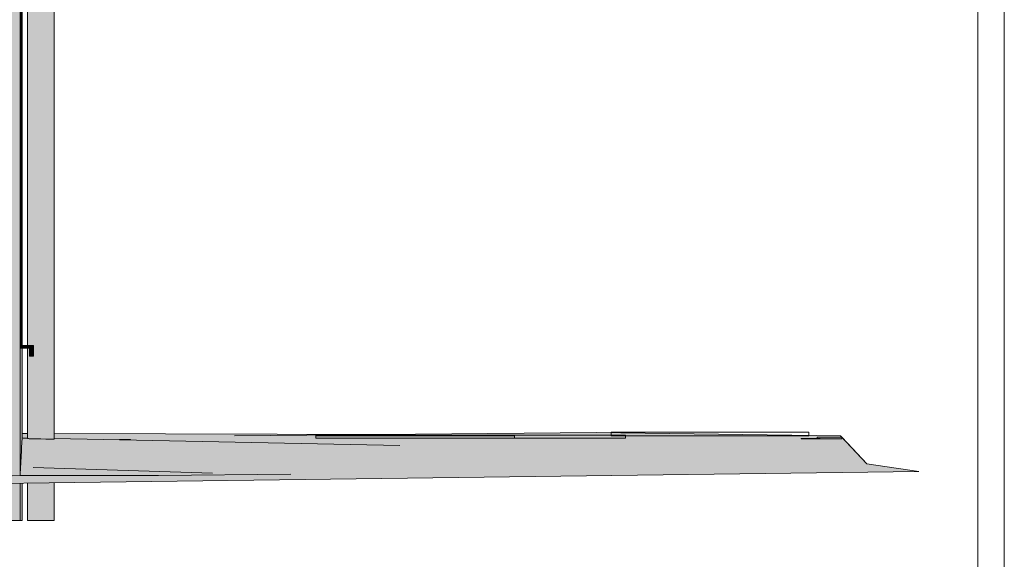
# Model space of a CAD drawing. Header units: metres. Extents: x 0 to 0.84, y 0 to 0.297.
# Tile 55 of 59: x 0.753 to 0.76, y 0.238 to 0.242. Entities that reach past the tile are written whole.
import ezdxf

# ---------------------------------------------------------------- set-up
doc = ezdxf.new("R2010")
doc.units = ezdxf.units.M
doc.layers.add('Standard', color=7, linetype='Continuous', lineweight=25)
picture_1 = doc.add_image_def('image1.jpg', size_in_pixel=(1024, 1024))

msp = doc.modelspace()

# ---------------------------------------------------------------- hatches: boundary and pattern name
at = {"layer": 'Standard', "linetype": 'Continuous', "lineweight": 13, "true_color": 0xf3f3f3, "transparency": 33554687}
for points in [[(0.7527027, 0.239275), (0.7527027, 0.2458749), (0.7502128, 0.2458749), (0.7502128, 0.2449451), (0.7502127, 0.244935), (0.7501827, 0.244935), (0.7501827, 0.2397485), (0.7502128, 0.2397485), (0.7502128, 0.239675), (0.7502127, 0.239615), (0.7482726, 0.239615), (0.7482726, 0.239735), (0.7482727, 0.2397485), (0.7483027, 0.2397485), (0.7483027, 0.244935), (0.7482727, 0.244935), (0.7482727, 0.2458749), (0.7382227, 0.2458749), (0.7382227, 0.239275)], [(0.7527088, 0.2449451), (0.7527044, 0.2449451), (0.7527044, 0.239695), (0.7527088, 0.239695)], [(0.7527148, 0.2449451), (0.7527104, 0.2449451), (0.7527104, 0.239695), (0.7527148, 0.239695)]]:
    msp.add_hatch(color=7, dxfattribs=at).paths.add_polyline_path(points)
at = {"layer": 'Standard', "linetype": 'Continuous', "lineweight": 13, "true_color": 0xebebeb, "transparency": 33554687}
msp.add_hatch(color=7, dxfattribs=at).paths.add_polyline_path([(0.7527193, 0.239275), (0.7527193, 0.239675), (0.7527148, 0.239675), (0.7527104, 0.239675), (0.7527088, 0.239675), (0.7527044, 0.239675), (0.7527043, 0.239675), (0.7527043, 0.239695), (0.7527044, 0.239695), (0.7527044, 0.2449451), (0.7527088, 0.2449451), (0.7527088, 0.239695), (0.7527104, 0.239695), (0.7527104, 0.2449451), (0.7527148, 0.2449451), (0.7527148, 0.239695), (0.7527193, 0.239695), (0.7527193, 0.2458749), (0.7527027, 0.2458749), (0.7527027, 0.239275)])
at = {"layer": 'Standard', "linetype": 'Continuous', "lineweight": 13, "transparency": 33554687}
h = msp.add_hatch(color=7, dxfattribs=at)
h.paths.add_polyline_path([(0.7527148, 0.239675), (0.7527104, 0.239675), (0.7527105, 0.239605), (0.7527105, 0.2395451), (0.7527105, 0.2395251), (0.752715, 0.2395251), (0.752715, 0.2396052), (0.752715, 0.239675)])
h.paths.add_polyline_path([(0.7527088, 0.239675), (0.7527044, 0.239675), (0.7527043, 0.239675), (0.7527044, 0.239605), (0.7527044, 0.2395451), (0.7527044, 0.2395251), (0.7527089, 0.2395251), (0.7527089, 0.2396052)])
h.paths.add_polyline_path([(0.7527192, 0.239695), (0.7527192, 0.2456498), (0.7527192, 0.2456536), (0.7527192, 0.2456554), (0.7527192, 0.2456573)], flags=16)
h.paths.add_polyline_path([(0.7527193, 0.2458749), (0.7527027, 0.2458749), (0.7527027, 0.2458364), (0.7527028, 0.2458179), (0.7527189, 0.2458138), (0.7527189, 0.239695), (0.7527192, 0.239695), (0.7527192, 0.2456616), (0.7527192, 0.2456776), (0.7527192, 0.245687), (0.7527193, 0.2457059), (0.7527193, 0.2457139), (0.7527193, 0.2457315), (0.7527193, 0.2457491), (0.7527193, 0.245768)])
h.paths.add_polyline_path([(0.7527192, 0.239675), (0.7527189, 0.239675), (0.7527189, 0.239275), (0.7527192, 0.239275)])
at = {"layer": 'Standard', "linetype": 'Continuous', "lineweight": 13, "true_color": 0xbababa, "transparency": 33554687}
h = msp.add_hatch(color=9, dxfattribs=at)
h.paths.add_polyline_path([(0.7527669, 0.2458901), (0.7527595, 0.2458901), (0.7527595, 0.239695), (0.7527669, 0.239695)])
h.paths.add_polyline_path([(0.7527595, 0.2389933), (0.7527669, 0.2389928), (0.7527669, 0.239675), (0.7527595, 0.239675)])
h.paths.add_polyline_path([(0.7527595, 0.238375), (0.7527669, 0.238375), (0.7527669, 0.2386565), (0.7527595, 0.2386563)])
h = msp.add_hatch(color=9, dxfattribs=at)
h.paths.add_polyline_path([(0.7527885, 0.2458901), (0.7527669, 0.2458901), (0.7527669, 0.239695), (0.7527885, 0.239695)])
h.paths.add_polyline_path([(0.7527669, 0.2389928), (0.7527708, 0.2389927), (0.7527885, 0.2389921), (0.7527885, 0.239615), (0.7527804, 0.239615), (0.7527744, 0.239615), (0.7527744, 0.239675), (0.7527669, 0.239675)])
h.paths.add_polyline_path([(0.7527669, 0.238375), (0.7527885, 0.238375), (0.7527885, 0.2386567), (0.7527669, 0.2386565)])
at = {"layer": 'Standard', "linetype": 'Continuous', "lineweight": 13, "true_color": 0xc4c4c4, "transparency": 33554687}
h = msp.add_hatch(color=9, dxfattribs=at)
h.paths.add_polyline_path([(0.7528208, 0.2458901), (0.7527885, 0.2458901), (0.7527885, 0.239695), (0.7527944, 0.239695), (0.7527988, 0.239695), (0.7528004, 0.239695), (0.7528049, 0.239695), (0.7528049, 0.239615), (0.7528004, 0.239615), (0.7527988, 0.239615), (0.7527944, 0.239615), (0.7527885, 0.239615), (0.7527885, 0.2389921), (0.7528208, 0.2389912)])
h.paths.add_polyline_path([(0.7527885, 0.238375), (0.7528208, 0.238375), (0.7528208, 0.2386572), (0.7527885, 0.2386567)])
at = {"layer": 'Standard', "linetype": 'Continuous', "lineweight": 13, "transparency": 33554687}
h = msp.add_hatch(color=7, dxfattribs=at)
h.paths.add_polyline_path([(0.7527885, 0.2458901), (0.7527885, 0.2458833), (0.7527953, 0.2458901)])
h.paths.add_polyline_path([(0.7527885, 0.238375), (0.7528208, 0.238375), (0.7528208, 0.2386572), (0.7527885, 0.2386567)])
at = {"layer": 'Standard', "linetype": 'Continuous', "lineweight": 13, "true_color": 0xcdcdcd, "transparency": 33554687}
h = msp.add_hatch(color=254, dxfattribs=at)
h.paths.add_polyline_path([(0.752859, 0.2458901), (0.7528208, 0.2458901), (0.7528208, 0.2389912), (0.752859, 0.2389904)])
h.paths.add_polyline_path([(0.7528208, 0.238375), (0.752859, 0.238375), (0.752859, 0.2386577), (0.7528208, 0.2386572)])
at = {"layer": 'Standard', "linetype": 'Continuous', "lineweight": 13, "true_color": 0xd3d3d3, "transparency": 33554687}
h = msp.add_hatch(color=254, dxfattribs=at)
h.paths.add_polyline_path([(0.7528973, 0.2458901), (0.752859, 0.2458901), (0.752859, 0.2389904), (0.7528973, 0.2389898)])
h.paths.add_polyline_path([(0.752859, 0.238375), (0.7528973, 0.238375), (0.7528973, 0.2386581), (0.752859, 0.2386577)])
at = {"layer": 'Standard', "linetype": 'Continuous', "lineweight": 13, "transparency": 33554687}
h = msp.add_hatch(color=254, dxfattribs=at)
h.paths.add_polyline_path([(0.7529299, 0.2458901), (0.7528973, 0.2458901), (0.7528973, 0.2389898), (0.7529299, 0.2389894)])
h.paths.add_polyline_path([(0.7528973, 0.238375), (0.7529299, 0.238375), (0.7529299, 0.2386586), (0.7528973, 0.2386581)])
at = {"layer": 'Standard', "linetype": 'Continuous', "lineweight": 13, "true_color": 0xd4d4d4, "transparency": 33554687}
h = msp.add_hatch(color=254, dxfattribs=at)
h.paths.add_polyline_path([(0.7529517, 0.2458901), (0.7529299, 0.2458901), (0.7529299, 0.2389894), (0.7529517, 0.2389893)])
h.paths.add_polyline_path([(0.7529299, 0.238375), (0.7529517, 0.238375), (0.7529517, 0.2386589), (0.7529299, 0.2386586)])
at = {"layer": 'Standard', "linetype": 'Continuous', "lineweight": 13, "true_color": 0xcecece, "transparency": 33554687}
h = msp.add_hatch(color=254, dxfattribs=at)
h.paths.add_polyline_path([(0.7529595, 0.2458901), (0.7529517, 0.2458901), (0.7529517, 0.2389893), (0.7529595, 0.2389894)])
h.paths.add_polyline_path([(0.7529517, 0.238375), (0.7529595, 0.238375), (0.7529595, 0.2386589), (0.7529517, 0.2386589)])
at = {"layer": 'Standard', "linetype": 'Continuous', "lineweight": 13, "true_color": 0x1e5d86, "transparency": 33554687}
for points in [[(0.7527744, 0.239615), (0.7527944, 0.239615), (0.7527944, 0.239695), (0.7527043, 0.239695), (0.7527043, 0.239675), (0.7527744, 0.239675)], [(0.7528004, 0.239615), (0.7528004, 0.239695), (0.7527988, 0.239695), (0.7527988, 0.239615)]]:
    msp.add_hatch(color=146, dxfattribs=at).paths.add_polyline_path(points)
at = {"layer": 'Standard', "linetype": 'Continuous', "lineweight": 13, "true_color": 0x1e5a82, "transparency": 33554687}
for points in [[(0.7527988, 0.239615), (0.7527988, 0.239695), (0.7527944, 0.239695), (0.7527944, 0.239615)], [(0.7528049, 0.239615), (0.7528049, 0.239695), (0.7528004, 0.239695), (0.7528004, 0.239615)]]:
    msp.add_hatch(color=146, dxfattribs=at).paths.add_polyline_path(points)
at = {"layer": 'Standard', "linetype": 'Continuous', "lineweight": 13, "true_color": 0x1e5d86, "transparency": 33554687}
h = msp.add_hatch(color=146, dxfattribs=at)
h.paths.add_polyline_path([(0.7527027, 0.239275), (0.7382227, 0.239275), (0.7382227, 0.2385765), (0.7382244, 0.2385766), (0.7382841, 0.2385779), (0.7385767, 0.2385804), (0.7414243, 0.2386076), (0.7517792, 0.2387034), (0.7526436, 0.2387133), (0.7527025, 0.2387137), (0.7527027, 0.2387137)])
h.paths.add_polyline_path([(0.7395328, 0.238483), (0.7382227, 0.2384561), (0.7382227, 0.238375), (0.7527027, 0.238375), (0.7527027, 0.2386556)])
at = {"layer": 'Standard', "linetype": 'Continuous', "lineweight": 13, "true_color": 0x1e5a82, "transparency": 33554687}
h = msp.add_hatch(color=146, dxfattribs=at)
h.paths.add_polyline_path([(0.7527193, 0.239275), (0.7527027, 0.239275), (0.7527027, 0.2387137), (0.7527039, 0.2387286), (0.7527131, 0.2388998), (0.7527142, 0.2389214), (0.7527144, 0.2389266), (0.7527144, 0.2389278), (0.7527191, 0.2389967), (0.7527193, 0.2389984)])
h.paths.add_polyline_path([(0.7527027, 0.238375), (0.7527193, 0.238375), (0.7527193, 0.2386558), (0.7527027, 0.2386556)])
at = {"layer": 'Standard', "linetype": 'Continuous', "lineweight": 13, "transparency": 33554687}
h = msp.add_hatch(color=7, dxfattribs=at)
h.paths.add_polyline_path([(0.7527191, 0.2389967), (0.7527192, 0.2389978), (0.7527192, 0.239275), (0.7527189, 0.239275), (0.7527189, 0.2389941)])
h.paths.add_polyline_path([(0.7527027, 0.238375), (0.7527193, 0.238375), (0.7527193, 0.2386558), (0.7527027, 0.2386556)])
at = {"layer": 'Standard', "linetype": 'Continuous', "lineweight": 13, "true_color": 0xbbbbbb, "transparency": 33554687}
h = msp.add_hatch(color=9, dxfattribs=at)
h.paths.add_polyline_path([(0.7543203, 0.2390144), (0.7554807, 0.2390245), (0.7529595, 0.239032), (0.7529595, 0.2390238)])
h.paths.add_polyline_path([(0.7527595, 0.2390251), (0.7527595, 0.2390326), (0.7527193, 0.2390327), (0.7527193, 0.2390255)])
at = {"layer": 'Standard', "linetype": 'Continuous', "lineweight": 13, "true_color": 0xb9b9b9, "transparency": 33554687}
h = msp.add_hatch(color=9, dxfattribs=at)
h.paths.add_polyline_path([(0.7543203, 0.2390144), (0.7529595, 0.2390238), (0.7529595, 0.2389937), (0.7534355, 0.2389843)])
h.paths.add_polyline_path([(0.7527595, 0.2389976), (0.7527595, 0.2390251), (0.7527193, 0.2390255), (0.7527193, 0.2389984)])
for points in [[(0.7576369, 0.2389128), (0.7543203, 0.2390144), (0.7534355, 0.2389843), (0.755152, 0.2389504)], [(0.7576369, 0.2389128), (0.7570488, 0.2390382), (0.7543203, 0.2390144)], [(0.758889, 0.2390144), (0.7570488, 0.2390382), (0.7576369, 0.2389128)], [(0.7580319, 0.2389004), (0.758889, 0.2390144), (0.7576369, 0.2389128)], [(0.7537439, 0.2389176), (0.7527708, 0.2389927), (0.7527669, 0.2389928), (0.7527595, 0.2389933), (0.7527595, 0.2389935), (0.7527191, 0.2389967), (0.7527144, 0.2389278)], [(0.754514, 0.2389002), (0.7555673, 0.2389422), (0.7537439, 0.2389176)], [(0.757004, 0.2388724), (0.7555673, 0.2389422), (0.754514, 0.2389002)], [(0.7576369, 0.2389128), (0.755152, 0.2389504), (0.7555673, 0.2389422)], [(0.7580319, 0.2389004), (0.7576369, 0.2389128), (0.7555673, 0.2389422)], [(0.757004, 0.2388724), (0.7580319, 0.2389004), (0.7555673, 0.2389422)], [(0.7537435, 0.2388564), (0.7537439, 0.2389176), (0.7527144, 0.2389278), (0.7527144, 0.2389266)], [(0.7537435, 0.2388564), (0.754514, 0.2389002), (0.7537439, 0.2389176)], [(0.757004, 0.2388724), (0.754514, 0.2389002), (0.7537435, 0.2388564)], [(0.7590871, 0.2388029), (0.757004, 0.2388724), (0.7537435, 0.2388564)], [(0.7590871, 0.2388029), (0.7580319, 0.2389004), (0.757004, 0.2388724)], [(0.7566853, 0.238775), (0.7537435, 0.2388564), (0.7532771, 0.2387603), (0.7534276, 0.2387557)], [(0.7590871, 0.2388029), (0.7537435, 0.2388564), (0.7566853, 0.238775)], [(0.7594792, 0.2387444), (0.749848, 0.2386526), (0.7400626, 0.2384917)], [(0.7537462, 0.2387137), (0.7527025, 0.2387137), (0.7526436, 0.2387133), (0.749527, 0.2386524)], [(0.7537431, 0.2387137), (0.7528015, 0.238775), (0.7527039, 0.2387286), (0.7527028, 0.2387137)], [(0.7537431, 0.2387137), (0.7541544, 0.2387332), (0.7528015, 0.238775)], [(0.7566853, 0.238775), (0.7534276, 0.2387557), (0.7541544, 0.2387332)]]:
    msp.add_hatch(color=9, dxfattribs=at).paths.add_polyline_path(points)
at = {"layer": 'Standard', "linetype": 'Continuous', "lineweight": 13, "transparency": 33554687}
for points in [[(0.7549335, 0.2389956), (0.7571591, 0.2390146), (0.7571398, 0.2390187), (0.7548246, 0.238999)], [(0.7571591, 0.2390146), (0.7585942, 0.2389905), (0.7586329, 0.2389937), (0.7571398, 0.2390187)], [(0.7527708, 0.2389927), (0.7527669, 0.2389928), (0.7527595, 0.2389933), (0.7527595, 0.2389935), (0.7527191, 0.2389967), (0.7527189, 0.2389941), (0.7527711, 0.2389927)], [(0.7527708, 0.2389927), (0.7527669, 0.2389928), (0.7527595, 0.2389933), (0.7527595, 0.2389935), (0.7527191, 0.2389967), (0.7527189, 0.2389941), (0.7527711, 0.2389927)], [(0.7534539, 0.2389849), (0.7533716, 0.2389855), (0.7534355, 0.2389843)], [(0.7549335, 0.2389956), (0.7548246, 0.238999), (0.7534539, 0.2389849), (0.7534355, 0.2389843), (0.7535695, 0.2389816)], [(0.7585942, 0.2389905), (0.7587141, 0.2389911), (0.758737, 0.2389941), (0.7586329, 0.2389937)], [(0.7587141, 0.2389911), (0.7588999, 0.2390029), (0.7588984, 0.2390044), (0.758737, 0.2389941)], [(0.7395328, 0.238483), (0.7382227, 0.2384561), (0.7382227, 0.238375), (0.7527027, 0.238375), (0.7527027, 0.2386556)], [(0.7528208, 0.238375), (0.752859, 0.238375), (0.752859, 0.2386577), (0.7528208, 0.2386572)], [(0.752859, 0.238375), (0.7528973, 0.238375), (0.7528973, 0.2386581), (0.752859, 0.2386577)], [(0.7528973, 0.238375), (0.7529299, 0.238375), (0.7529299, 0.2386586), (0.7528973, 0.2386581)], [(0.7529299, 0.238375), (0.7529517, 0.238375), (0.7529517, 0.2386589), (0.7529299, 0.2386586)], [(0.7529517, 0.238375), (0.7529595, 0.238375), (0.7529595, 0.2386589), (0.7529517, 0.2386589)]]:
    msp.add_hatch(color=7, dxfattribs=at).paths.add_polyline_path(points)
at = {"layer": 'Standard', "linetype": 'Continuous', "lineweight": 13, "true_color": 0x4d4d4d, "transparency": 33554687}
for points in [[(0.7549335, 0.2389956), (0.7576369, 0.2389128), (0.7571591, 0.2390146)], [(0.7571591, 0.2390146), (0.7576369, 0.2389128), (0.7585942, 0.2389905)], [(0.7537439, 0.2389176), (0.7527708, 0.2389927), (0.7527669, 0.2389928), (0.7527595, 0.2389933), (0.7527595, 0.2389935), (0.7527191, 0.2389967), (0.7527144, 0.2389278)], [(0.7576369, 0.2389128), (0.7549335, 0.2389956), (0.7535695, 0.2389816), (0.755152, 0.2389504)], [(0.754514, 0.2389002), (0.7555673, 0.2389422), (0.7537439, 0.2389176)], [(0.757004, 0.2388724), (0.7555673, 0.2389422), (0.754514, 0.2389002)], [(0.7557496, 0.2389396), (0.7576369, 0.2389128), (0.755152, 0.2389504), (0.7555571, 0.2389424)], [(0.7557496, 0.2389396), (0.755531, 0.2389428), (0.7555673, 0.2389422)], [(0.7579948, 0.238901), (0.7557496, 0.2389396), (0.7555673, 0.2389422)], [(0.757004, 0.2388724), (0.7580318, 0.2389004), (0.7579948, 0.238901), (0.7555673, 0.2389422)], [(0.7579948, 0.238901), (0.7580319, 0.2389004), (0.7576369, 0.2389128), (0.7557496, 0.2389396)], [(0.7585942, 0.2389905), (0.7576369, 0.2389128), (0.7580319, 0.2389004), (0.7587141, 0.2389911)], [(0.7587141, 0.2389911), (0.7580319, 0.2389004), (0.758032, 0.2389004), (0.7589419, 0.2389579), (0.7588999, 0.2390029)], [(0.758032, 0.2389004), (0.7590871, 0.2388029), (0.7589419, 0.2389579)], [(0.7537435, 0.2388564), (0.7527144, 0.2389266), (0.7527142, 0.2389214), (0.753226, 0.2387619), (0.7532771, 0.2387603)], [(0.7537435, 0.2388564), (0.7537439, 0.2389176), (0.7527144, 0.2389278), (0.7527144, 0.2389266)], [(0.7537435, 0.2388564), (0.754514, 0.2389002), (0.7537439, 0.2389176)], [(0.757004, 0.2388724), (0.754514, 0.2389002), (0.7537435, 0.2388564)], [(0.7590871, 0.2388029), (0.757004, 0.2388724), (0.7537435, 0.2388564)], [(0.7590871, 0.2388029), (0.758032, 0.2389004), (0.7580318, 0.2389004), (0.757004, 0.2388724)], [(0.7580318, 0.2389004), (0.7580319, 0.2389004), (0.7579948, 0.238901)], [(0.7566853, 0.238775), (0.7537435, 0.2388564), (0.7532771, 0.2387603), (0.7534276, 0.2387557)], [(0.7590871, 0.2388029), (0.7537435, 0.2388564), (0.7566853, 0.238775)], [(0.7590871, 0.2388029), (0.7566853, 0.238775), (0.7547444, 0.2387248)], [(0.7594792, 0.2387444), (0.7590871, 0.2388029), (0.7547444, 0.2387248)], [(0.7594792, 0.2387444), (0.749848, 0.2386526), (0.7400626, 0.2384917)], [(0.7537462, 0.2387137), (0.7527025, 0.2387137), (0.7526436, 0.2387133), (0.749527, 0.2386524)], [(0.7537462, 0.2387137), (0.749527, 0.2386524), (0.7527352, 0.2386936)], [(0.7594792, 0.2387444), (0.7527352, 0.2386936), (0.749848, 0.2386526)], [(0.7537431, 0.2387137), (0.7528015, 0.238775), (0.7527039, 0.2387286), (0.7527028, 0.2387137)], [(0.7594792, 0.2387444), (0.7547444, 0.2387248), (0.7527352, 0.2386936)], [(0.7547444, 0.2387248), (0.7537462, 0.2387137), (0.7527352, 0.2386936)], [(0.7537431, 0.2387137), (0.7541544, 0.2387332), (0.7528015, 0.238775)], [(0.7566853, 0.238775), (0.7534276, 0.2387557), (0.7541544, 0.2387332)], [(0.7566853, 0.238775), (0.7541544, 0.2387332), (0.7537431, 0.2387137)], [(0.7566853, 0.238775), (0.7537431, 0.2387137), (0.7547444, 0.2387248)], [(0.7527352, 0.2386936), (0.749527, 0.2386524), (0.749848, 0.2386526)]]:
    msp.add_hatch(color=251, dxfattribs=at).paths.add_polyline_path(points)
at = {"layer": 'Standard', "linetype": 'Continuous', "lineweight": 13, "true_color": 0xb8b8b8, "transparency": 33554687}
for points in [[(0.7590871, 0.2388029), (0.758889, 0.2390144), (0.7580319, 0.2389004)], [(0.7537435, 0.2388564), (0.7527144, 0.2389266), (0.7527142, 0.2389214), (0.753226, 0.2387619), (0.7532771, 0.2387603)], [(0.7590871, 0.2388029), (0.7566853, 0.238775), (0.7547444, 0.2387248)], [(0.7594792, 0.2387444), (0.7590871, 0.2388029), (0.7547444, 0.2387248)], [(0.7537462, 0.2387137), (0.749527, 0.2386524), (0.7527352, 0.2386936)], [(0.7594792, 0.2387444), (0.7527352, 0.2386936), (0.749848, 0.2386526)], [(0.7594792, 0.2387444), (0.7547444, 0.2387248), (0.7527352, 0.2386936)], [(0.7547444, 0.2387248), (0.7537462, 0.2387137), (0.7527352, 0.2386936)], [(0.7566853, 0.238775), (0.7541544, 0.2387332), (0.7537431, 0.2387137)], [(0.7566853, 0.238775), (0.7537431, 0.2387137), (0.7547444, 0.2387248)], [(0.7527352, 0.2386936), (0.749527, 0.2386524), (0.749848, 0.2386526)]]:
    msp.add_hatch(color=9, dxfattribs=at).paths.add_polyline_path(points)
at = {"layer": 'Standard', "linetype": 'Continuous', "lineweight": 13, "true_color": 0xb9b9b9, "transparency": 33554687}
h = msp.add_hatch(color=9, dxfattribs=at)
h.paths.add_polyline_path([(0.7555673, 0.2389422), (0.7529595, 0.2389937), (0.7529595, 0.2389894), (0.7529517, 0.2389893), (0.7529299, 0.2389894), (0.7528973, 0.2389898), (0.752859, 0.2389904), (0.7528208, 0.2389912), (0.7527885, 0.2389921), (0.7527708, 0.2389927), (0.7537439, 0.2389176)])
h.paths.add_polyline_path([(0.7527595, 0.2389935), (0.7527595, 0.2389976), (0.7527193, 0.2389984), (0.7527191, 0.2389967)])
at = {"layer": 'Standard', "linetype": 'Continuous', "lineweight": 13, "true_color": 0x4d4d4d, "transparency": 33554687}
h = msp.add_hatch(color=251, dxfattribs=at)
h.paths.add_polyline_path([(0.7555673, 0.2389422), (0.7529595, 0.2389937), (0.7529595, 0.2389894), (0.7529517, 0.2389893), (0.7529299, 0.2389894), (0.7528973, 0.2389898), (0.752859, 0.2389904), (0.7528208, 0.2389912), (0.7527885, 0.2389921), (0.7527708, 0.2389927), (0.7537439, 0.2389176)])
h.paths.add_polyline_path([(0.7527595, 0.2389935), (0.7527595, 0.2389976), (0.7527193, 0.2389984), (0.7527191, 0.2389967)])
at = {"layer": 'Standard', "linetype": 'Continuous', "lineweight": 13, "transparency": 33554687}
h = msp.add_hatch(color=7, dxfattribs=at)
h.paths.add_polyline_path([(0.7527885, 0.2389921), (0.7527708, 0.2389927), (0.7527711, 0.2389927)])
h.paths.add_polyline_path([(0.7527595, 0.2389935), (0.7527595, 0.2389965), (0.7527192, 0.2389978), (0.7527191, 0.2389967)])
h = msp.add_hatch(color=7, dxfattribs=at)
h.paths.add_polyline_path([(0.7527885, 0.2389921), (0.7527708, 0.2389927), (0.7527711, 0.2389927)])
h.paths.add_polyline_path([(0.7527595, 0.2389935), (0.7527595, 0.2389965), (0.7527192, 0.2389978), (0.7527191, 0.2389967)])
at = {"layer": 'Standard', "linetype": 'Continuous', "lineweight": 13, "true_color": 0x474747, "transparency": 33554687}
msp.add_hatch(color=49, dxfattribs=at).paths.add_polyline_path([(0.755531, 0.2389428), (0.7555673, 0.2389422), (0.7553099, 0.2389465)], flags=16)
at = {"layer": 'Standard', "linetype": 'Continuous', "lineweight": 13, "true_color": 0xbbbbbb, "transparency": 33554687}
msp.add_hatch(color=9, dxfattribs=at).paths.add_polyline_path([(0.7528015, 0.238775), (0.7527131, 0.2388998), (0.7527039, 0.2387286)])
at = {"layer": 'Standard', "linetype": 'Continuous', "lineweight": 13, "true_color": 0x4e4e4e, "transparency": 33554687}
for points in [[(0.7528015, 0.238775), (0.7527131, 0.2388998), (0.7527039, 0.2387286)], [(0.7528015, 0.238775), (0.753226, 0.2387619), (0.7527142, 0.2389214), (0.7527131, 0.2388998)]]:
    msp.add_hatch(color=251, dxfattribs=at).paths.add_polyline_path(points)
at = {"layer": 'Standard', "linetype": 'Continuous', "lineweight": 13, "true_color": 0xbababa, "transparency": 33554687}
msp.add_hatch(color=9, dxfattribs=at).paths.add_polyline_path([(0.7528015, 0.238775), (0.753226, 0.2387619), (0.7527142, 0.2389214), (0.7527131, 0.2388998)])
at = {"layer": 'Standard', "linetype": 'Continuous', "lineweight": 13, "true_color": 0x4d4d4d, "transparency": 33554687}
msp.add_hatch(color=251, dxfattribs=at).paths.add_polyline_path([(0.758032, 0.2389004), (0.7580319, 0.2389004), (0.7580318, 0.2389004)], flags=16)
at = {"layer": 'Standard', "linetype": 'Continuous', "lineweight": 13, "true_color": 0xaaaaaa, "transparency": 33554687}
msp.add_hatch(color=253, dxfattribs=at).paths.add_polyline_path([(0.7395328, 0.238483), (0.7594792, 0.2387444), (0.7295673, 0.2383551), (0.7295674, 0.2383551)])
at = {"layer": 'Standard', "linetype": 'Continuous', "lineweight": 13, "true_color": 0x474747, "transparency": 33554687}
msp.add_hatch(color=49, dxfattribs=at).paths.add_polyline_path([(0.7395328, 0.238483), (0.7594792, 0.2387444), (0.7295673, 0.2383551), (0.7295674, 0.2383551)])

# ---------------------------------------------------------------- linework, layer by layer
at = {"layer": 'Standard', "color": 7, "linetype": 'Continuous', "lineweight": 13, "transparency": 33554687}
for p, q in [((0.7527027, 0.239275), (0.7527027, 0.2458749)), ((0.7527027, 0.2458749), (0.7527027, 0.239275)), ((0.7527193, 0.239695), (0.7527193, 0.2458749)), ((0.7527595, 0.2458901), (0.7527595, 0.239695)), ((0.7529595, 0.2389894), (0.7529595, 0.2458901)), ((0.7527044, 0.239695), (0.7527044, 0.2449451)), ((0.7527088, 0.239695), (0.7527088, 0.2449451)), ((0.7527088, 0.2449451), (0.7527088, 0.239695)), ((0.7527104, 0.239695), (0.7527104, 0.2449451)), ((0.7527148, 0.239695), (0.7527148, 0.2449451)), ((0.7527148, 0.2449451), (0.7527148, 0.239695)), ((0.7527043, 0.239695), (0.7527944, 0.239695)), ((0.7527043, 0.239695), (0.7527043, 0.239675)), ((0.7527744, 0.239675), (0.7527043, 0.239675)), ((0.7527193, 0.239275), (0.7527193, 0.239675)), ((0.7527595, 0.239675), (0.7527595, 0.2389933)), ((0.7527744, 0.239615), (0.7527744, 0.239675)), ((0.7527944, 0.239695), (0.7527944, 0.239615)), ((0.7527988, 0.239695), (0.7527944, 0.239695)), ((0.7527988, 0.239695), (0.7528004, 0.239695)), ((0.7527988, 0.239615), (0.7527988, 0.239695)), ((0.7528004, 0.239695), (0.7528004, 0.239615)), ((0.7528049, 0.239695), (0.7528004, 0.239695)), ((0.7528049, 0.239615), (0.7528049, 0.239695)), ((0.7527944, 0.239615), (0.7527744, 0.239615)), ((0.7527988, 0.239615), (0.7527944, 0.239615)), ((0.7528004, 0.239615), (0.7527988, 0.239615)), ((0.7528049, 0.239615), (0.7528004, 0.239615)), ((0.7527027, 0.239275), (0.7527027, 0.2387137)), ((0.7527027, 0.2387137), (0.7527027, 0.239275)), ((0.7527193, 0.2389984), (0.7527193, 0.239275)), ((0.7527193, 0.2390327), (0.7527595, 0.2390326)), ((0.7529595, 0.239032), (0.7554807, 0.2390245)), ((0.7570488, 0.2390382), (0.7543203, 0.2390144)), ((0.758889, 0.2390144), (0.7570488, 0.2390382)), ((0.758889, 0.2390144), (0.7590871, 0.2388029)), ((0.7527144, 0.2389278), (0.7527191, 0.2389967)), ((0.7527144, 0.2389278), (0.7527191, 0.2389967)), ((0.7527191, 0.2389967), (0.7527193, 0.2389984)), ((0.7527191, 0.2389967), (0.7527193, 0.2389984)), ((0.7527595, 0.2389976), (0.7527193, 0.2389984)), ((0.7527595, 0.2389976), (0.7527193, 0.2389984)), ((0.7527595, 0.2389933), (0.7527669, 0.2389928)), ((0.7527595, 0.2389933), (0.7527669, 0.2389928)), ((0.7527669, 0.2389928), (0.7527708, 0.2389927)), ((0.7527669, 0.2389928), (0.7527708, 0.2389927)), ((0.7527708, 0.2389927), (0.7527885, 0.2389921)), ((0.7527708, 0.2389927), (0.7527885, 0.2389921)), ((0.7527885, 0.2389921), (0.7528208, 0.2389912)), ((0.7527885, 0.2389921), (0.7528208, 0.2389912)), ((0.7528208, 0.2389912), (0.752859, 0.2389904)), ((0.7528208, 0.2389912), (0.752859, 0.2389904)), ((0.752859, 0.2389904), (0.7528973, 0.2389898)), ((0.752859, 0.2389904), (0.7528973, 0.2389898)), ((0.7528973, 0.2389898), (0.7529299, 0.2389894)), ((0.7528973, 0.2389898), (0.7529299, 0.2389894)), ((0.7529299, 0.2389894), (0.7529517, 0.2389893)), ((0.7529299, 0.2389894), (0.7529517, 0.2389893)), ((0.7529517, 0.2389893), (0.7529595, 0.2389894)), ((0.7529517, 0.2389893), (0.7529595, 0.2389894)), ((0.7555673, 0.2389422), (0.7529595, 0.2389937)), ((0.7555673, 0.2389422), (0.7529595, 0.2389937)), ((0.7588984, 0.2390044), (0.7588999, 0.2390029)), ((0.7588999, 0.2390029), (0.7589419, 0.2389579)), ((0.7589419, 0.2389579), (0.7590871, 0.2388029)), ((0.7527039, 0.2387286), (0.7527131, 0.2388998)), ((0.7527039, 0.2387286), (0.7527131, 0.2388998)), ((0.7527131, 0.2388998), (0.7527142, 0.2389214)), ((0.7527131, 0.2388998), (0.7527142, 0.2389214)), ((0.7527142, 0.2389214), (0.7527144, 0.2389266)), ((0.7527142, 0.2389214), (0.7527144, 0.2389266)), ((0.7527144, 0.2389266), (0.7527144, 0.2389278)), ((0.7527144, 0.2389266), (0.7527144, 0.2389278)), ((0.7590871, 0.2388029), (0.7594792, 0.2387444)), ((0.7590871, 0.2388029), (0.7594792, 0.2387444)), ((0.7594792, 0.2387444), (0.7295422, 0.2383547)), ((0.7594792, 0.2387444), (0.7295422, 0.2383547)), ((0.7395328, 0.238483), (0.7594792, 0.2387444)), ((0.7395328, 0.238483), (0.7594792, 0.2387444)), ((0.7526436, 0.2387133), (0.7527025, 0.2387137)), ((0.7526436, 0.2387133), (0.7527025, 0.2387137)), ((0.7527025, 0.2387137), (0.7537462, 0.2387137)), ((0.7527025, 0.2387137), (0.7537462, 0.2387137)), ((0.7527028, 0.2387137), (0.7527039, 0.2387286)), ((0.7527028, 0.2387137), (0.7527039, 0.2387286)), ((0.7541544, 0.2387332), (0.7528015, 0.238775)), ((0.7541544, 0.2387332), (0.7528015, 0.238775)), ((0.7547444, 0.2387248), (0.7537462, 0.2387137)), ((0.7547444, 0.2387248), (0.7537462, 0.2387137)), ((0.7527027, 0.2386556), (0.7527027, 0.238375)), ((0.7527027, 0.238375), (0.7527027, 0.2386556)), ((0.7527193, 0.238375), (0.7527193, 0.2386558)), ((0.7527595, 0.2386563), (0.7527595, 0.238375)), ((0.7529595, 0.238375), (0.7529595, 0.2386589)), ((0.7382227, 0.238375), (0.7527027, 0.238375)), ((0.7527027, 0.238375), (0.7527193, 0.238375)), ((0.7527669, 0.238375), (0.7527595, 0.238375)), ((0.7527885, 0.238375), (0.7527669, 0.238375)), ((0.7528208, 0.238375), (0.7527885, 0.238375)), ((0.752859, 0.238375), (0.7528208, 0.238375)), ((0.7528973, 0.238375), (0.752859, 0.238375)), ((0.7529299, 0.238375), (0.7528973, 0.238375)), ((0.7529299, 0.238375), (0.7529517, 0.238375)), ((0.7529517, 0.238375), (0.7529595, 0.238375))]:
    msp.add_line(p, q, dxfattribs=at)
for points in [[(0.666545, 0.228375), (0.760125, 0.228375), (0.760125, 0.269175), (0.666545, 0.269175), (0.666545, 0.228375)], [(0.666745, 0.228575), (0.759925, 0.228575), (0.759925, 0.268975), (0.666745, 0.268975), (0.666745, 0.228575)]]:
    msp.add_lwpolyline(points, dxfattribs=at)

# ---------------------------------------------------------------- pictures from other files: only their frames are drawn
image = msp.add_image(picture_1, insert=(0.7549336, 0.2389956), size_in_units=(0.0023346, 0.0000232), dxfattribs=at)
image = msp.add_image(picture_1, insert=(0.7549336, 0.2389956), size_in_units=(0.0014981, 0.0000173), dxfattribs=at)
image = msp.add_image(picture_1, insert=(0.7571592, 0.2390147), size_in_units=(0.001493, 0.0000283), dxfattribs=at)
image = msp.add_image(picture_1, insert=(0.7534539, 0.2389849), size_in_units=(0.0000822, 0.00000126), dxfattribs=at)
image = msp.add_image(picture_1, insert=(0.7585943, 0.2389905), size_in_units=(0.0001427, 0.00000369), dxfattribs=at)
image = msp.add_image(picture_1, insert=(0.7587141, 0.2389911), size_in_units=(0.0001858, 0.0000133), dxfattribs=at)

doc.saveas('drawing.dxf')
